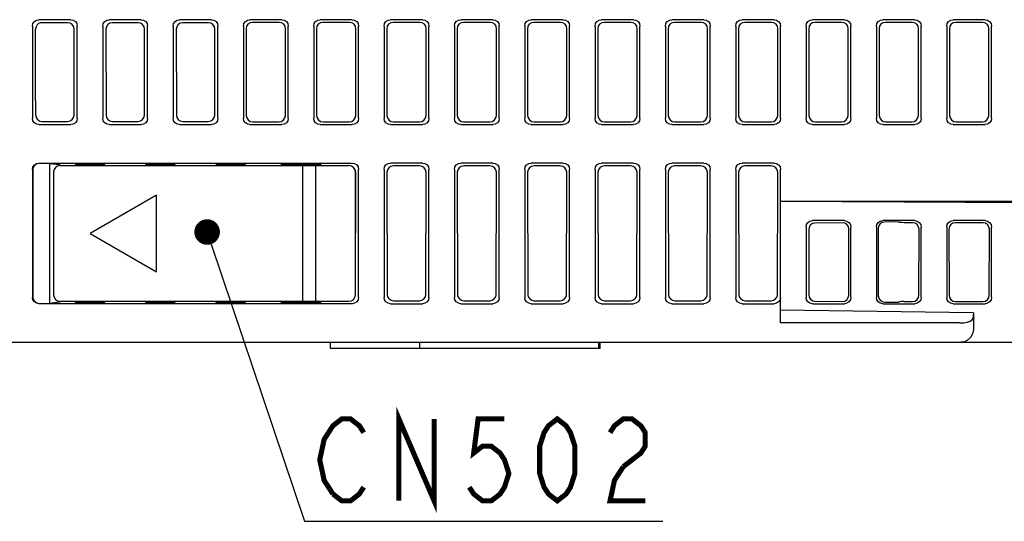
# Model space of a CAD drawing. Extents: x 63 to 814, y 62 to 569.
# Tile 22 of 25: x 640 to 717, y 465 to 504. Entities that reach past the tile are written whole.
import ezdxf

# ---------------------------------------------------------------- set-up
doc = ezdxf.new("R2010")
doc.units = 0
doc.header["$LTSCALE"] = 46.2
doc.layers.add('ALL_FEATURES', color=7, linetype='CONTINUOUS')
doc.layers.add('ALL_NOTE', color=7, linetype='CONTINUOUS')

msp = doc.modelspace()

# ---------------------------------------------------------------- linework, layer by layer
at = {"layer": 'ALL_FEATURES', "color": 7, "linetype": 'CONTINUOUS'}
for p, q in [((640.55, 503.702), (640.55, 496.498)), ((643.552, 504.2), (641.048, 504.2)), ((643.313, 503.961), (641.287, 503.961)), ((644.05, 496.498), (644.05, 503.702)), ((646.05, 503.702), (646.05, 496.498)), ((649.052, 504.2), (646.548, 504.2)), ((648.813, 503.961), (646.787, 503.961)), ((649.55, 496.498), (649.55, 503.702)), ((651.55, 503.702), (651.55, 496.498)), ((654.552, 504.2), (652.048, 504.2)), ((654.313, 503.961), (652.287, 503.961)), ((655.05, 496.498), (655.05, 503.702)), ((657.05, 503.702), (657.05, 496.498)), ((660.052, 504.2), (657.548, 504.2)), ((659.846, 503.994), (657.754, 503.994)), ((660.55, 496.498), (660.55, 503.702)), ((662.55, 503.702), (662.55, 496.498)), ((665.552, 504.2), (663.048, 504.2)), ((665.346, 503.994), (663.254, 503.994)), ((666.05, 496.498), (666.05, 503.702)), ((668.05, 503.702), (668.05, 496.498)), ((671.052, 504.2), (668.548, 504.2)), ((670.846, 503.994), (668.754, 503.994)), ((671.55, 496.498), (671.55, 503.702)), ((673.55, 503.702), (673.55, 496.498)), ((676.552, 504.2), (674.048, 504.2)), ((676.346, 503.994), (674.254, 503.994)), ((677.05, 496.498), (677.05, 503.702)), ((679.05, 503.702), (679.05, 496.498)), ((682.052, 504.2), (679.548, 504.2)), ((681.846, 503.994), (679.754, 503.994)), ((682.55, 496.498), (682.55, 503.702)), ((684.55, 503.702), (684.55, 496.498)), ((687.552, 504.2), (685.048, 504.2)), ((687.346, 503.994), (685.254, 503.994)), ((688.05, 496.498), (688.05, 503.702)), ((690.05, 503.702), (690.05, 496.498)), ((693.052, 504.2), (690.548, 504.2)), ((692.846, 503.994), (690.754, 503.994)), ((693.55, 496.498), (693.55, 503.702)), ((695.55, 503.702), (695.55, 496.498)), ((698.552, 504.2), (696.048, 504.2)), ((698.346, 503.994), (696.254, 503.994)), ((699.05, 496.498), (699.05, 503.702)), ((701.05, 503.702), (701.05, 496.498)), ((704.052, 504.2), (701.548, 504.2)), ((703.846, 503.994), (701.754, 503.994)), ((704.55, 496.498), (704.55, 503.702)), ((706.55, 503.702), (706.55, 496.498)), ((709.552, 504.2), (707.048, 504.2)), ((709.346, 503.994), (707.254, 503.994)), ((710.05, 496.498), (710.05, 503.702)), ((712.05, 503.702), (712.05, 496.498)), ((715.052, 504.2), (712.548, 504.2)), ((714.846, 503.994), (712.754, 503.994)), ((715.55, 496.498), (715.55, 503.702)), ((643.8, 496.748), (643.81, 503.462)), ((646.29, 503.462), (646.3, 496.748)), ((649.3, 496.748), (649.31, 503.462)), ((651.79, 503.462), (651.8, 496.748)), ((654.8, 496.748), (654.81, 503.462)), ((657.256, 503.496), (657.267, 496.715)), ((660.333, 496.715), (660.344, 503.496)), ((662.756, 503.496), (662.767, 496.715)), ((665.833, 496.715), (665.844, 503.496)), ((668.256, 503.496), (668.267, 496.715)), ((671.333, 496.715), (671.344, 503.496)), ((673.756, 503.496), (673.767, 496.715)), ((676.833, 496.715), (676.844, 503.496)), ((679.256, 503.496), (679.267, 496.715)), ((682.333, 496.715), (682.344, 503.496)), ((684.756, 503.496), (684.767, 496.715)), ((687.833, 496.715), (687.844, 503.496)), ((690.256, 503.496), (690.267, 496.715)), ((693.333, 496.715), (693.344, 503.496)), ((695.756, 503.496), (695.767, 496.715)), ((698.833, 496.715), (698.844, 503.496)), ((701.256, 503.496), (701.267, 496.715)), ((704.333, 496.715), (704.344, 503.496)), ((706.756, 503.496), (706.767, 496.715)), ((709.833, 496.715), (709.844, 503.496)), ((712.256, 503.496), (712.267, 496.715)), ((715.333, 496.715), (715.344, 503.496)), ((640.805, 496.684), (640.858, 496.515)), ((640.858, 496.515), (640.969, 496.375)), ((641.048, 496), (643.552, 496)), ((641.299, 496.251), (643.301, 496.251)), ((646.548, 496), (649.052, 496)), ((646.799, 496.251), (648.801, 496.251)), ((652.048, 496), (654.552, 496)), ((652.299, 496.251), (654.301, 496.251)), ((657.548, 496), (660.052, 496)), ((657.766, 496.217), (659.834, 496.217)), ((663.048, 496), (665.552, 496)), ((663.266, 496.217), (665.334, 496.217)), ((668.548, 496), (671.052, 496)), ((668.766, 496.217), (670.834, 496.217)), ((674.048, 496), (676.552, 496)), ((674.074, 496.255), (674.266, 496.217)), ((674.266, 496.217), (676.334, 496.217)), ((679.548, 496), (682.052, 496)), ((679.766, 496.217), (681.834, 496.217)), ((685.048, 496), (687.552, 496)), ((685.266, 496.217), (687.334, 496.217)), ((690.548, 496), (693.052, 496)), ((690.766, 496.217), (692.834, 496.217)), ((696.048, 496), (698.552, 496)), ((696.266, 496.217), (698.334, 496.217)), ((701.548, 496), (704.052, 496)), ((701.766, 496.217), (703.834, 496.217)), ((707.048, 496), (709.552, 496)), ((707.266, 496.217), (709.334, 496.217)), ((712.548, 496), (715.052, 496)), ((712.766, 496.217), (714.834, 496.217)), ((641.048, 493), (665.552, 493)), ((641.876, 492.974), (641.074, 492.974)), ((641.876, 492.974), (642.663, 492.887)), ((641.876, 492.974), (641.876, 482.026)), ((642.663, 492.887), (642.75, 492.8)), ((642.663, 492.887), (642.663, 492.8)), ((642.7, 492.8), (665.3, 492.8)), ((643.939, 492.889), (643.85, 492.8)), ((643.939, 492.889), (646.161, 492.889)), ((643.939, 492.889), (643.942, 492.8)), ((646.161, 492.889), (646.158, 492.8)), ((646.161, 492.889), (646.25, 492.8)), ((649.439, 492.889), (649.35, 492.8)), ((649.439, 492.889), (651.661, 492.889)), ((649.439, 492.889), (649.442, 492.8)), ((651.661, 492.889), (651.658, 492.8)), ((651.661, 492.889), (651.75, 492.8)), ((654.939, 492.889), (654.85, 492.8)), ((654.939, 492.889), (657.161, 492.889)), ((654.939, 492.889), (654.942, 492.8)), ((657.161, 492.889), (657.158, 492.8)), ((657.161, 492.889), (657.25, 492.8)), ((659.964, 492.913), (663.136, 492.913)), ((661.7, 482.2), (661.7, 492.8)), ((662.7, 482.2), (662.7, 492.8)), ((662.833, 492.8), (662.944, 492.875)), ((662.944, 492.875), (663.136, 492.913)), ((671.052, 493), (668.548, 493)), ((676.552, 493), (674.048, 493)), ((682.052, 493), (679.548, 493)), ((687.552, 493), (685.048, 493)), ((693.052, 493), (690.548, 493)), ((698.552, 493), (696.048, 493)), ((640.55, 492.502), (640.55, 482.498)), ((640.576, 492.476), (640.576, 482.524)), ((642.2, 492.3), (642.2, 482.7)), ((665.8, 482.7), (665.8, 492.3)), ((665.812, 482.736), (665.827, 492.278)), ((666.05, 482.498), (666.05, 492.502)), ((668.05, 492.502), (668.05, 482.498)), ((668.273, 492.278), (668.288, 482.736)), ((670.829, 492.777), (668.771, 492.777)), ((671.312, 482.736), (671.327, 492.278)), ((671.55, 482.498), (671.55, 492.502)), ((673.55, 492.502), (673.55, 482.498)), ((673.773, 492.278), (673.788, 482.736)), ((676.329, 492.777), (674.271, 492.777)), ((676.812, 482.736), (676.827, 492.278)), ((677.05, 482.498), (677.05, 492.502)), ((679.05, 492.502), (679.05, 482.498)), ((679.273, 492.278), (679.288, 482.736)), ((681.829, 492.777), (679.771, 492.777)), ((682.312, 482.736), (682.327, 492.278)), ((682.55, 482.498), (682.55, 492.502)), ((684.55, 492.502), (684.55, 482.498)), ((684.773, 492.278), (684.788, 482.736)), ((687.329, 492.777), (685.271, 492.777)), ((687.812, 482.736), (687.827, 492.278)), ((688.05, 482.498), (688.05, 492.502)), ((690.05, 492.502), (690.05, 482.498)), ((690.273, 492.278), (690.288, 482.736)), ((692.829, 492.777), (690.771, 492.777)), ((693.312, 482.736), (693.327, 492.278)), ((693.55, 482.498), (693.55, 492.502)), ((695.55, 492.502), (695.55, 482.498)), ((695.773, 492.278), (695.788, 482.736)), ((698.329, 492.777), (696.271, 492.777)), ((698.812, 482.736), (698.827, 492.278)), ((699.05, 480.5), (699.05, 492.502)), ((650.25, 490.5), (645.054, 487.5)), ((650.25, 484.5), (650.25, 490.5)), ((778.762, 490), (699.05, 490)), ((764.05, 489.651), (699.05, 490)), ((704.052, 488.5), (701.548, 488.5)), ((703.89, 488.336), (701.744, 488.307)), ((709.552, 488.5), (707.048, 488.5)), ((708.3, 488.395), (707.17, 488.38)), ((708.3, 488.395), (708.3, 488.372)), ((709.388, 488.334), (708.724, 488.334)), ((715.052, 488.5), (712.548, 488.5)), ((714.888, 488.334), (712.716, 488.334)), ((645.054, 487.5), (650.25, 484.5)), ((701.05, 488.009), (701.05, 482.491)), ((701.253, 487.808), (701.261, 482.7)), ((704.386, 482.671), (704.394, 487.837)), ((704.55, 482.505), (704.55, 487.995)), ((706.55, 488.009), (706.55, 482.491)), ((706.679, 487.881), (706.687, 482.627)), ((709.878, 482.679), (709.886, 487.829)), ((710.05, 482.505), (710.05, 487.995)), ((712.05, 488.009), (712.05, 482.491)), ((712.219, 487.842), (712.227, 482.666)), ((715.378, 482.679), (715.386, 487.829)), ((715.55, 482.505), (715.55, 487.995)), ((641.074, 482.026), (641.876, 482.026)), ((642.663, 482.113), (641.876, 482.026)), ((642.663, 482.2), (642.663, 482.113)), ((642.663, 482.113), (642.75, 482.2)), ((642.7, 482.2), (665.3, 482.2)), ((643.939, 482.111), (643.85, 482.2)), ((643.942, 482.2), (643.939, 482.111)), ((643.939, 482.111), (646.161, 482.111)), ((646.158, 482.2), (646.161, 482.111)), ((646.161, 482.111), (646.25, 482.2)), ((649.439, 482.111), (649.35, 482.2)), ((649.442, 482.2), (649.439, 482.111)), ((649.439, 482.111), (651.661, 482.111)), ((651.658, 482.2), (651.661, 482.111)), ((651.661, 482.111), (651.75, 482.2)), ((654.939, 482.111), (654.85, 482.2)), ((654.942, 482.2), (654.939, 482.111)), ((654.939, 482.111), (657.161, 482.111)), ((657.158, 482.2), (657.161, 482.111)), ((657.161, 482.111), (657.25, 482.2)), ((663.136, 482.087), (659.964, 482.087)), ((662.944, 482.125), (662.833, 482.2)), ((663.136, 482.087), (662.944, 482.125)), ((665.805, 482.699), (665.812, 482.736)), ((668.787, 482.239), (670.813, 482.239)), ((674.287, 482.239), (676.313, 482.239)), ((679.787, 482.239), (681.813, 482.239)), ((685.287, 482.239), (687.313, 482.239)), ((690.787, 482.239), (692.813, 482.239)), ((696.287, 482.239), (698.313, 482.239)), ((701.753, 482.202), (703.88, 482.174)), ((707.179, 482.129), (708.3, 482.114)), ((708.3, 482.114), (708.3, 482.138)), ((708.724, 482.175), (709.379, 482.175)), ((712.726, 482.175), (714.879, 482.175)), ((665.552, 482), (641.048, 482)), ((668.548, 482), (671.052, 482)), ((674.048, 482), (676.552, 482)), ((679.548, 482), (682.052, 482)), ((685.048, 482), (687.552, 482)), ((690.548, 482), (693.052, 482)), ((696.048, 482), (698.552, 482)), ((714.131, 481.299), (699.05, 481.5)), ((701.548, 482), (704.052, 482)), ((707.048, 482), (709.552, 482)), ((712.548, 482), (715.052, 482)), ((714.131, 481.299), (714.084, 480.834)), ((714.131, 481.299), (714.131, 480)), ((713.084, 480.5), (699.05, 480.5)), ((613.54, 479), (779.05, 479)), ((663.85, 478.5), (663.85, 479)), ((670.85, 478.5), (670.85, 479)), ((684.85, 478.5), (684.85, 479)), ((684.95, 478.5), (684.95, 479)), ((684.95, 478.5), (663.85, 478.5))]:
    msp.add_line(p, q, dxfattribs=at)
for points in [[(640.55, 503.702), (640.588, 503.893), (640.696, 504.054), (640.857, 504.162), (641.048, 504.2)], [(640.929, 503.809), (640.827, 503.653), (640.789, 503.463)], [(641.287, 503.961), (641.154, 503.943), (641.033, 503.891), (640.929, 503.809)], [(643.81, 503.462), (643.772, 503.653), (643.665, 503.815), (643.504, 503.923), (643.313, 503.961)], [(643.552, 504.2), (643.743, 504.162), (643.904, 504.054), (644.012, 503.893), (644.05, 503.702)], [(646.05, 503.702), (646.088, 503.893), (646.196, 504.054), (646.357, 504.162), (646.548, 504.2)], [(646.787, 503.961), (646.596, 503.923), (646.435, 503.815), (646.328, 503.653), (646.29, 503.462)], [(649.31, 503.462), (649.272, 503.653), (649.165, 503.815), (649.004, 503.923), (648.813, 503.961)], [(649.052, 504.2), (649.243, 504.162), (649.404, 504.054), (649.512, 503.893), (649.55, 503.702)], [(651.55, 503.702), (651.588, 503.893), (651.696, 504.054), (651.857, 504.162), (652.048, 504.2)], [(652.287, 503.961), (652.096, 503.923), (651.935, 503.815), (651.828, 503.653), (651.79, 503.462)], [(654.81, 503.462), (654.772, 503.653), (654.665, 503.815), (654.504, 503.923), (654.313, 503.961)], [(654.552, 504.2), (654.743, 504.162), (654.904, 504.054), (655.012, 503.893), (655.05, 503.702)], [(657.05, 503.702), (657.088, 503.893), (657.196, 504.054), (657.357, 504.162), (657.548, 504.2)], [(657.754, 503.994), (657.563, 503.957), (657.402, 503.849), (657.294, 503.687), (657.256, 503.496)], [(660.344, 503.496), (660.306, 503.687), (660.198, 503.849), (660.037, 503.957), (659.846, 503.994)], [(660.052, 504.2), (660.243, 504.162), (660.404, 504.054), (660.512, 503.893), (660.55, 503.702)], [(662.55, 503.702), (662.588, 503.893), (662.696, 504.054), (662.857, 504.162), (663.048, 504.2)], [(663.254, 503.994), (663.063, 503.957), (662.902, 503.849), (662.794, 503.687), (662.756, 503.496)], [(665.844, 503.496), (665.806, 503.687), (665.698, 503.849), (665.537, 503.957), (665.346, 503.994)], [(665.552, 504.2), (665.743, 504.162), (665.904, 504.054), (666.012, 503.893), (666.05, 503.702)], [(668.05, 503.702), (668.088, 503.893), (668.196, 504.054), (668.357, 504.162), (668.548, 504.2)], [(668.754, 503.994), (668.563, 503.957), (668.402, 503.849), (668.294, 503.687), (668.256, 503.496)], [(671.344, 503.496), (671.306, 503.687), (671.198, 503.849), (671.037, 503.957), (670.846, 503.994)], [(671.052, 504.2), (671.243, 504.162), (671.404, 504.054), (671.512, 503.893), (671.55, 503.702)], [(673.55, 503.702), (673.588, 503.893), (673.696, 504.054), (673.857, 504.162), (674.048, 504.2)], [(674.254, 503.994), (674.063, 503.957), (673.902, 503.849), (673.794, 503.687), (673.756, 503.496)], [(676.844, 503.496), (676.806, 503.687), (676.698, 503.849), (676.537, 503.957), (676.346, 503.994)], [(676.552, 504.2), (676.743, 504.162), (676.904, 504.054), (677.012, 503.893), (677.05, 503.702)], [(679.05, 503.702), (679.088, 503.893), (679.196, 504.054), (679.357, 504.162), (679.548, 504.2)], [(679.754, 503.994), (679.563, 503.957), (679.402, 503.849), (679.294, 503.687), (679.256, 503.496)], [(682.344, 503.496), (682.306, 503.687), (682.198, 503.849), (682.037, 503.957), (681.846, 503.994)], [(682.052, 504.2), (682.243, 504.162), (682.404, 504.054), (682.512, 503.893), (682.55, 503.702)], [(684.55, 503.702), (684.588, 503.893), (684.696, 504.054), (684.857, 504.162), (685.048, 504.2)], [(685.254, 503.994), (685.063, 503.957), (684.902, 503.849), (684.794, 503.687), (684.756, 503.496)], [(687.844, 503.496), (687.806, 503.687), (687.698, 503.849), (687.537, 503.957), (687.346, 503.994)], [(687.552, 504.2), (687.743, 504.162), (687.904, 504.054), (688.012, 503.893), (688.05, 503.702)], [(690.05, 503.702), (690.088, 503.893), (690.196, 504.054), (690.357, 504.162), (690.548, 504.2)], [(690.754, 503.994), (690.563, 503.957), (690.402, 503.849), (690.294, 503.687), (690.256, 503.496)], [(693.344, 503.496), (693.306, 503.687), (693.198, 503.849), (693.037, 503.957), (692.846, 503.994)], [(693.052, 504.2), (693.243, 504.162), (693.404, 504.054), (693.512, 503.893), (693.55, 503.702)], [(695.55, 503.702), (695.588, 503.893), (695.696, 504.054), (695.857, 504.162), (696.048, 504.2)], [(696.254, 503.994), (696.063, 503.957), (695.902, 503.849), (695.794, 503.687), (695.756, 503.496)], [(698.844, 503.496), (698.806, 503.687), (698.698, 503.849), (698.537, 503.957), (698.346, 503.994)], [(698.552, 504.2), (698.743, 504.162), (698.904, 504.054), (699.012, 503.893), (699.05, 503.702)], [(701.05, 503.702), (701.088, 503.893), (701.196, 504.054), (701.357, 504.162), (701.548, 504.2)], [(701.754, 503.994), (701.563, 503.957), (701.402, 503.849), (701.294, 503.687), (701.256, 503.496)], [(704.344, 503.496), (704.306, 503.687), (704.198, 503.849), (704.037, 503.957), (703.846, 503.994)], [(704.052, 504.2), (704.243, 504.162), (704.404, 504.054), (704.512, 503.893), (704.55, 503.702)], [(706.55, 503.702), (706.588, 503.893), (706.696, 504.054), (706.857, 504.162), (707.048, 504.2)], [(707.254, 503.994), (707.063, 503.957), (706.902, 503.849), (706.794, 503.687), (706.756, 503.496)], [(709.844, 503.496), (709.806, 503.687), (709.698, 503.849), (709.537, 503.957), (709.346, 503.994)], [(709.552, 504.2), (709.743, 504.162), (709.904, 504.054), (710.012, 503.893), (710.05, 503.702)], [(712.05, 503.702), (712.088, 503.893), (712.196, 504.054), (712.357, 504.162), (712.548, 504.2)], [(712.754, 503.994), (712.563, 503.957), (712.402, 503.849), (712.294, 503.687), (712.256, 503.496)], [(715.344, 503.496), (715.306, 503.687), (715.198, 503.849), (715.037, 503.957), (714.846, 503.994)], [(715.052, 504.2), (715.243, 504.162), (715.404, 504.054), (715.512, 503.893), (715.55, 503.702)], [(640.8, 496.748), (640.797, 499), (640.789, 503.463)], [(640.8, 496.748), (640.801, 496.716), (640.805, 496.684)], [(643.301, 496.251), (643.492, 496.289), (643.654, 496.397), (643.762, 496.558), (643.8, 496.748)], [(646.3, 496.748), (646.338, 496.558), (646.446, 496.397), (646.608, 496.289), (646.799, 496.251)], [(648.801, 496.251), (648.992, 496.289), (649.154, 496.397), (649.262, 496.558), (649.3, 496.748)], [(651.8, 496.748), (651.838, 496.558), (651.946, 496.397), (652.108, 496.289), (652.299, 496.251)], [(654.301, 496.251), (654.492, 496.289), (654.654, 496.397), (654.762, 496.558), (654.8, 496.748)], [(657.267, 496.715), (657.305, 496.524), (657.413, 496.363), (657.574, 496.255), (657.766, 496.217)], [(659.834, 496.217), (660.026, 496.255), (660.187, 496.363), (660.295, 496.524), (660.333, 496.715)], [(662.767, 496.715), (662.805, 496.524), (662.913, 496.363), (663.074, 496.255), (663.266, 496.217)], [(665.334, 496.217), (665.526, 496.255), (665.687, 496.363), (665.795, 496.524), (665.833, 496.715)], [(668.267, 496.715), (668.305, 496.524), (668.413, 496.363), (668.574, 496.255), (668.766, 496.217)], [(670.834, 496.217), (671.026, 496.255), (671.187, 496.363), (671.295, 496.524), (671.333, 496.715)], [(673.767, 496.715), (673.805, 496.524), (673.913, 496.363), (674.074, 496.255)], [(676.334, 496.217), (676.526, 496.255), (676.687, 496.363), (676.795, 496.524), (676.833, 496.715)], [(679.267, 496.715), (679.305, 496.524), (679.413, 496.363), (679.574, 496.255), (679.766, 496.217)], [(681.834, 496.217), (682.026, 496.255), (682.187, 496.363), (682.295, 496.524), (682.333, 496.715)], [(684.767, 496.715), (684.805, 496.524), (684.913, 496.363), (685.074, 496.255), (685.266, 496.217)], [(687.334, 496.217), (687.526, 496.255), (687.687, 496.363), (687.795, 496.524), (687.833, 496.715)], [(690.267, 496.715), (690.305, 496.524), (690.413, 496.363), (690.574, 496.255), (690.766, 496.217)], [(692.834, 496.217), (693.026, 496.255), (693.187, 496.363), (693.295, 496.524), (693.333, 496.715)], [(695.767, 496.715), (695.805, 496.524), (695.913, 496.363), (696.074, 496.255), (696.266, 496.217)], [(698.334, 496.217), (698.526, 496.255), (698.687, 496.363), (698.795, 496.524), (698.833, 496.715)], [(701.267, 496.715), (701.305, 496.524), (701.413, 496.363), (701.574, 496.255), (701.766, 496.217)], [(703.834, 496.217), (704.026, 496.255), (704.187, 496.363), (704.295, 496.524), (704.333, 496.715)], [(706.767, 496.715), (706.805, 496.524), (706.913, 496.363), (707.074, 496.255), (707.266, 496.217)], [(709.334, 496.217), (709.526, 496.255), (709.687, 496.363), (709.795, 496.524), (709.833, 496.715)], [(712.267, 496.715), (712.305, 496.524), (712.413, 496.363), (712.574, 496.255), (712.766, 496.217)], [(714.834, 496.217), (715.026, 496.255), (715.187, 496.363), (715.295, 496.524), (715.333, 496.715)], [(641.048, 496), (640.857, 496.038), (640.696, 496.146), (640.588, 496.307), (640.55, 496.498)], [(640.969, 496.375), (641.122, 496.283), (641.299, 496.251)], [(644.05, 496.498), (644.012, 496.307), (643.904, 496.146), (643.743, 496.038), (643.552, 496)], [(646.548, 496), (646.357, 496.038), (646.196, 496.146), (646.088, 496.307), (646.05, 496.498)], [(649.55, 496.498), (649.512, 496.307), (649.404, 496.146), (649.243, 496.038), (649.052, 496)], [(652.048, 496), (651.857, 496.038), (651.696, 496.146), (651.588, 496.307), (651.55, 496.498)], [(655.05, 496.498), (655.012, 496.307), (654.904, 496.146), (654.743, 496.038), (654.552, 496)], [(657.548, 496), (657.357, 496.038), (657.196, 496.146), (657.088, 496.307), (657.05, 496.498)], [(660.55, 496.498), (660.512, 496.307), (660.404, 496.146), (660.243, 496.038), (660.052, 496)], [(663.048, 496), (662.857, 496.038), (662.696, 496.146), (662.588, 496.307), (662.55, 496.498)], [(666.05, 496.498), (666.012, 496.307), (665.904, 496.146), (665.743, 496.038), (665.552, 496)], [(668.548, 496), (668.357, 496.038), (668.196, 496.146), (668.088, 496.307), (668.05, 496.498)], [(671.55, 496.498), (671.512, 496.307), (671.404, 496.146), (671.243, 496.038), (671.052, 496)], [(674.048, 496), (673.857, 496.038), (673.696, 496.146), (673.588, 496.307), (673.55, 496.498)], [(677.05, 496.498), (677.012, 496.307), (676.904, 496.146), (676.743, 496.038), (676.552, 496)], [(679.548, 496), (679.357, 496.038), (679.196, 496.146), (679.088, 496.307), (679.05, 496.498)], [(682.55, 496.498), (682.512, 496.307), (682.404, 496.146), (682.243, 496.038), (682.052, 496)], [(685.048, 496), (684.857, 496.038), (684.696, 496.146), (684.588, 496.307), (684.55, 496.498)], [(688.05, 496.498), (688.012, 496.307), (687.904, 496.146), (687.743, 496.038), (687.552, 496)], [(690.548, 496), (690.357, 496.038), (690.196, 496.146), (690.088, 496.307), (690.05, 496.498)], [(693.55, 496.498), (693.512, 496.307), (693.404, 496.146), (693.243, 496.038), (693.052, 496)], [(696.048, 496), (695.857, 496.038), (695.696, 496.146), (695.588, 496.307), (695.55, 496.498)], [(699.05, 496.498), (699.012, 496.307), (698.904, 496.146), (698.743, 496.038), (698.552, 496)], [(701.548, 496), (701.357, 496.038), (701.196, 496.146), (701.088, 496.307), (701.05, 496.498)], [(704.55, 496.498), (704.512, 496.307), (704.404, 496.146), (704.243, 496.038), (704.052, 496)], [(707.048, 496), (706.857, 496.038), (706.696, 496.146), (706.588, 496.307), (706.55, 496.498)], [(710.05, 496.498), (710.012, 496.307), (709.904, 496.146), (709.743, 496.038), (709.552, 496)], [(712.548, 496), (712.357, 496.038), (712.196, 496.146), (712.088, 496.307), (712.05, 496.498)], [(715.55, 496.498), (715.512, 496.307), (715.404, 496.146), (715.243, 496.038), (715.052, 496)], [(640.55, 492.502), (640.588, 492.693), (640.696, 492.854), (640.857, 492.962), (641.048, 493)], [(641.074, 492.974), (640.883, 492.936), (640.722, 492.828), (640.614, 492.667), (640.576, 492.476)], [(659.964, 492.913), (660.156, 492.875), (660.267, 492.8)], [(665.552, 493), (665.743, 492.962), (665.904, 492.854), (666.012, 492.693), (666.05, 492.502)], [(668.05, 492.502), (668.088, 492.693), (668.196, 492.854), (668.357, 492.962), (668.548, 493)], [(671.052, 493), (671.243, 492.962), (671.404, 492.854), (671.512, 492.693), (671.55, 492.502)], [(673.55, 492.502), (673.588, 492.693), (673.696, 492.854), (673.857, 492.962), (674.048, 493)], [(676.552, 493), (676.743, 492.962), (676.904, 492.854), (677.012, 492.693), (677.05, 492.502)], [(679.05, 492.502), (679.088, 492.693), (679.196, 492.854), (679.357, 492.962), (679.548, 493)], [(682.052, 493), (682.243, 492.962), (682.404, 492.854), (682.512, 492.693), (682.55, 492.502)], [(684.55, 492.502), (684.588, 492.693), (684.696, 492.854), (684.857, 492.962), (685.048, 493)], [(687.552, 493), (687.743, 492.962), (687.904, 492.854), (688.012, 492.693), (688.05, 492.502)], [(690.05, 492.502), (690.088, 492.693), (690.196, 492.854), (690.357, 492.962), (690.548, 493)], [(693.052, 493), (693.243, 492.962), (693.404, 492.854), (693.512, 492.693), (693.55, 492.502)], [(695.55, 492.502), (695.588, 492.693), (695.696, 492.854), (695.857, 492.962), (696.048, 493)], [(698.552, 493), (698.743, 492.962), (698.904, 492.854), (699.012, 492.693), (699.05, 492.502)], [(665.827, 492.278), (665.789, 492.47), (665.681, 492.632)], [(668.771, 492.777), (668.58, 492.739), (668.419, 492.632), (668.311, 492.47), (668.273, 492.278)], [(671.327, 492.278), (671.289, 492.47), (671.181, 492.632), (671.02, 492.739), (670.829, 492.777)], [(674.271, 492.777), (674.08, 492.739), (673.919, 492.632), (673.811, 492.47), (673.773, 492.278)], [(676.827, 492.278), (676.789, 492.47), (676.681, 492.632), (676.52, 492.739), (676.329, 492.777)], [(679.771, 492.777), (679.58, 492.739), (679.419, 492.632), (679.311, 492.47), (679.273, 492.278)], [(682.327, 492.278), (682.289, 492.47), (682.181, 492.632), (682.02, 492.739), (681.829, 492.777)], [(685.271, 492.777), (685.08, 492.739), (684.919, 492.632), (684.811, 492.47), (684.773, 492.278)], [(687.827, 492.278), (687.789, 492.47), (687.681, 492.632), (687.52, 492.739), (687.329, 492.777)], [(690.771, 492.777), (690.58, 492.739), (690.419, 492.632), (690.311, 492.47), (690.273, 492.278)], [(693.327, 492.278), (693.289, 492.47), (693.181, 492.632), (693.02, 492.739), (692.829, 492.777)], [(696.271, 492.777), (696.08, 492.739), (695.919, 492.632), (695.811, 492.47), (695.773, 492.278)], [(698.827, 492.278), (698.789, 492.47), (698.681, 492.632), (698.52, 492.739), (698.329, 492.777)], [(701.05, 488.009), (701.087, 488.196), (701.193, 488.354), (701.354, 488.462), (701.548, 488.5)], [(701.744, 488.307), (701.555, 488.267), (701.396, 488.159), (701.29, 487.998), (701.253, 487.808)], [(704.394, 487.837), (704.355, 488.03), (704.246, 488.192), (704.083, 488.3), (703.89, 488.336)], [(704.052, 488.5), (704.242, 488.462), (704.404, 488.352), (704.512, 488.188), (704.55, 487.995)], [(706.55, 488.009), (706.587, 488.196), (706.693, 488.354), (706.854, 488.462), (707.048, 488.5)], [(707.17, 488.38), (706.981, 488.34), (706.822, 488.232), (706.716, 488.071), (706.679, 487.881)], [(708.724, 488.334), (708.508, 488.339), (708.355, 488.353), (708.3, 488.372)], [(709.886, 487.829), (709.848, 488.022), (709.74, 488.186), (709.578, 488.296), (709.388, 488.334)], [(709.552, 488.5), (709.742, 488.462), (709.904, 488.352), (710.012, 488.188), (710.05, 487.995)], [(712.05, 488.009), (712.087, 488.196), (712.193, 488.354), (712.354, 488.462), (712.548, 488.5)], [(712.716, 488.334), (712.522, 488.296), (712.361, 488.188), (712.256, 488.03), (712.219, 487.842)], [(715.386, 487.829), (715.348, 488.022), (715.24, 488.186), (715.078, 488.296), (714.888, 488.334)], [(715.052, 488.5), (715.242, 488.462), (715.404, 488.352), (715.512, 488.188), (715.55, 487.995)], [(641.048, 482), (640.857, 482.038), (640.696, 482.146), (640.588, 482.307), (640.55, 482.498)], [(640.576, 482.524), (640.614, 482.333), (640.722, 482.172), (640.883, 482.064), (641.074, 482.026)], [(660.267, 482.2), (660.156, 482.125), (659.964, 482.087)], [(666.05, 482.498), (666.012, 482.307), (665.904, 482.146), (665.743, 482.038), (665.552, 482)], [(668.548, 482), (668.357, 482.038), (668.196, 482.146), (668.088, 482.307), (668.05, 482.498)], [(668.288, 482.736), (668.326, 482.545), (668.434, 482.384), (668.596, 482.277), (668.787, 482.239)], [(670.813, 482.239), (671.004, 482.277), (671.166, 482.384), (671.274, 482.545), (671.312, 482.736)], [(671.55, 482.498), (671.512, 482.307), (671.404, 482.146), (671.243, 482.038), (671.052, 482)], [(674.048, 482), (673.857, 482.038), (673.696, 482.146), (673.588, 482.307), (673.55, 482.498)], [(673.788, 482.736), (673.826, 482.545), (673.934, 482.384), (674.096, 482.277), (674.287, 482.239)], [(676.313, 482.239), (676.504, 482.277), (676.666, 482.384), (676.774, 482.545), (676.812, 482.736)], [(677.05, 482.498), (677.012, 482.307), (676.904, 482.146), (676.743, 482.038), (676.552, 482)], [(679.548, 482), (679.357, 482.038), (679.196, 482.146), (679.088, 482.307), (679.05, 482.498)], [(679.288, 482.736), (679.326, 482.545), (679.434, 482.384), (679.596, 482.277), (679.787, 482.239)], [(681.813, 482.239), (682.004, 482.277), (682.166, 482.384), (682.274, 482.545), (682.312, 482.736)], [(682.55, 482.498), (682.512, 482.307), (682.404, 482.146), (682.243, 482.038), (682.052, 482)], [(685.048, 482), (684.857, 482.038), (684.696, 482.146), (684.588, 482.307), (684.55, 482.498)], [(684.788, 482.736), (684.826, 482.545), (684.934, 482.384), (685.096, 482.277), (685.287, 482.239)], [(687.313, 482.239), (687.504, 482.277), (687.666, 482.384), (687.774, 482.545), (687.812, 482.736)], [(688.05, 482.498), (688.012, 482.307), (687.904, 482.146), (687.743, 482.038), (687.552, 482)], [(690.548, 482), (690.357, 482.038), (690.196, 482.146), (690.088, 482.307), (690.05, 482.498)], [(690.288, 482.736), (690.326, 482.545), (690.434, 482.384), (690.596, 482.277), (690.787, 482.239)], [(692.813, 482.239), (693.004, 482.277), (693.166, 482.384), (693.274, 482.545), (693.312, 482.736)], [(693.55, 482.498), (693.512, 482.307), (693.404, 482.146), (693.243, 482.038), (693.052, 482)], [(696.048, 482), (695.857, 482.038), (695.696, 482.146), (695.588, 482.307), (695.55, 482.498)], [(695.788, 482.736), (695.826, 482.545), (695.934, 482.384), (696.096, 482.277), (696.287, 482.239)], [(698.313, 482.239), (698.504, 482.277), (698.666, 482.384), (698.774, 482.545), (698.812, 482.736)], [(699.05, 482.498), (699.012, 482.307), (698.904, 482.146), (698.743, 482.038), (698.552, 482)], [(701.548, 482), (701.354, 482.038), (701.193, 482.146), (701.087, 482.304), (701.05, 482.491)], [(701.261, 482.7), (701.299, 482.511), (701.405, 482.35), (701.564, 482.242), (701.753, 482.202)], [(703.88, 482.174), (704.074, 482.21), (704.238, 482.317), (704.347, 482.479), (704.386, 482.671)], [(704.55, 482.505), (704.512, 482.312), (704.404, 482.148), (704.242, 482.038), (704.052, 482)], [(707.048, 482), (706.854, 482.038), (706.693, 482.146), (706.587, 482.304), (706.55, 482.491)], [(706.687, 482.627), (706.725, 482.438), (706.831, 482.277), (706.99, 482.169), (707.179, 482.129)], [(708.724, 482.175), (708.507, 482.17), (708.355, 482.157), (708.3, 482.138)], [(709.379, 482.175), (709.569, 482.214), (709.731, 482.323), (709.84, 482.487), (709.878, 482.679)], [(710.05, 482.505), (710.012, 482.312), (709.904, 482.148), (709.742, 482.038), (709.552, 482)], [(712.548, 482), (712.354, 482.038), (712.193, 482.146), (712.087, 482.304), (712.05, 482.491)], [(712.227, 482.666), (712.264, 482.479), (712.37, 482.321), (712.531, 482.214), (712.726, 482.175)], [(714.879, 482.175), (715.069, 482.214), (715.231, 482.323), (715.34, 482.487), (715.378, 482.679)], [(715.55, 482.505), (715.512, 482.312), (715.404, 482.148), (715.242, 482.038), (715.052, 482)], [(713.084, 480.5), (713.375, 480.516), (713.648, 480.562), (713.872, 480.635), (714.023, 480.728), (714.084, 480.834)], [(714.131, 480), (714.066, 479.641), (713.903, 479.356), (713.679, 479.155), (713.424, 479.037), (713.161, 479)]]:
    msp.add_lwpolyline(points, dxfattribs=at)
for centre, start, end in [((642.7, 492.3), 90, 180), ((665.3, 492.3), 0, 90), ((642.7, 482.7), 180, 270), ((665.3, 482.7), 270, 360)]:
    msp.add_arc(centre, 0.5, start, end, dxfattribs=at)
at = {"layer": 'ALL_NOTE', "color": 2, "linetype": 'CONTINUOUS'}
for p, q in [((654.527, 486.66), (661.827, 465)), ((661.827, 465), (662.327, 465)), ((662.327, 465), (689.847, 465))]:
    msp.add_line(p, q, dxfattribs=at)
at = {"layer": 'ALL_NOTE', "color": 2, "linetype": 'CONTINUOUS', "const_width": 1}
msp.add_lwpolyline([(653.708, 487.607, 1), (654.708, 487.607, 1)], format="xyb", close=True, dxfattribs=at)
at = {"layer": 'ALL_NOTE', "color": 2, "linetype": 'CONTINUOUS', "const_width": 0.4}
for points in [[(669.207, 466.6), (669.207, 473), (671.959, 466.6), (671.959, 473)], [(664.047, 467.133), (663.359, 468.2), (663.015, 469.8), (663.359, 471.4), (663.703, 471.933), (664.047, 472.467), (664.735, 473), (665.423, 473), (666.111, 472.467), (666.455, 471.933)], [(677.463, 473), (675.399, 473), (675.055, 470.333), (675.743, 470.867), (676.431, 470.867), (677.119, 470.333), (677.463, 469.8), (677.807, 468.733), (677.463, 467.667), (677.119, 467.133), (676.431, 466.6), (675.743, 466.6), (675.055, 467.133), (674.711, 467.667)], [(681.591, 466.6), (680.903, 467.133), (680.559, 467.667), (680.215, 468.733), (680.215, 470.867), (680.559, 471.933), (680.903, 472.467), (681.591, 473), (682.279, 472.467), (682.623, 471.933), (682.967, 470.867), (682.967, 468.733), (682.623, 467.667), (682.279, 467.133), (681.591, 466.6)], [(685.719, 471.933), (686.063, 472.467), (686.751, 473), (687.439, 473), (688.127, 472.467), (688.471, 471.933), (688.471, 470.867), (688.127, 470.333), (686.751, 469.267)], [(686.751, 469.267), (686.063, 468.2), (685.719, 466.6), (688.471, 466.6)], [(666.455, 467.667), (666.111, 467.133), (665.423, 466.6), (664.735, 466.6), (664.047, 467.133)]]:
    msp.add_lwpolyline(points, dxfattribs=at)

doc.saveas('drawing.dxf')
